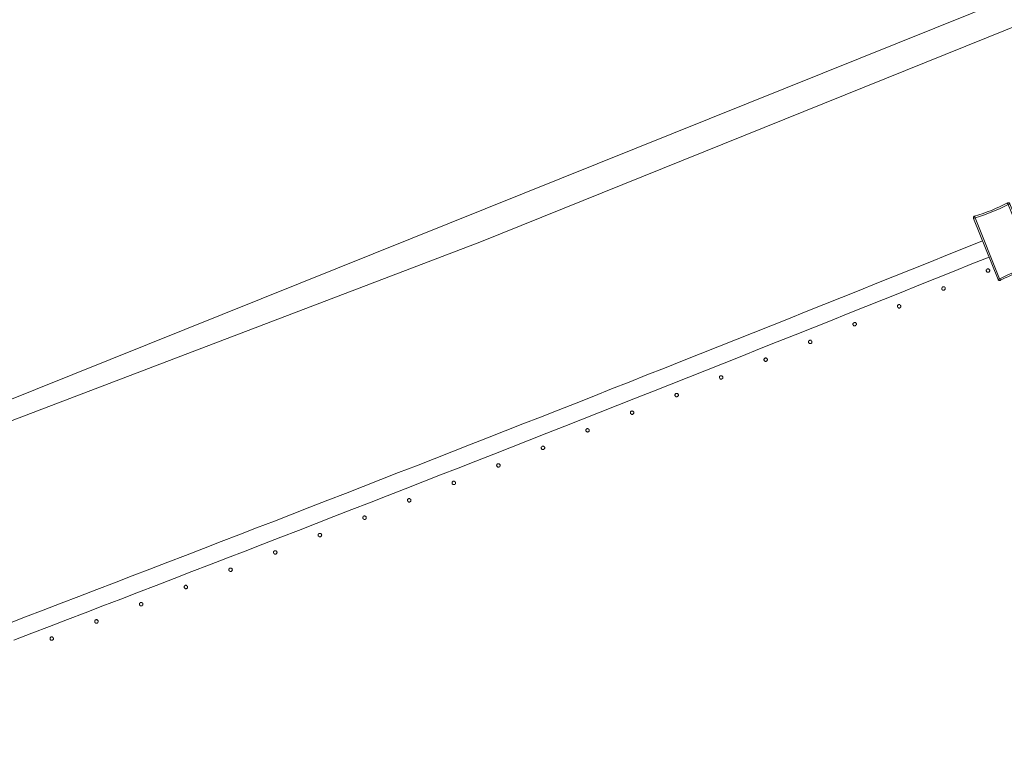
# Model space of a CAD drawing. Header units: millimetres. Extents: x -2624 to 101766, y -16 to 109490.
# Tile 91 of 151: x 49534 to 50665, y 82967 to 83794. Entities that reach past the tile are written whole.
import ezdxf

# ---------------------------------------------------------------- set-up
doc = ezdxf.new("R2010")
doc.units = ezdxf.units.MM
doc.header["$MEASUREMENT"] = 0
doc.layers.add('L1', color=7, linetype='Continuous')
doc.layers.add('VRD _ Clôture.VRD', color=7, linetype='Continuous')

# ---------------------------------------------------------------- blocks, each defined once
blk = doc.blocks.new('Élément de coupe_166')
at = {"layer": 'L1', "color": 7, "linetype": 'Continuous', "lineweight": 15}
blk.add_line((48551.4, 82966.7), (67799.4, 90702.2), dxfattribs=at)
blk = doc.blocks.new('Élément de coupe_169')
at = {"layer": 'VRD _ Clôture.VRD', "color": 7, "linetype": 'Continuous', "lineweight": 15}
for p, q in [((50599.6, 83523.3), (50619.9, 83531.4)), ((50619.9, 83531.4), (50639.7, 83539.4)), ((50579.3, 83515.1), (50599.6, 83523.3)), ((50627.4, 83512.9), (50647.1, 83520.8)), ((50559, 83506.9), (50579.3, 83515.1)), ((50607.1, 83504.7), (50627.4, 83512.9)), ((50518.4, 83490.6), (50538.7, 83498.8)), ((50538.7, 83498.8), (50559, 83506.9)), ((50586.8, 83496.5), (50607.1, 83504.7)), ((50498.1, 83482.5), (50518.4, 83490.6)), ((50546.2, 83480.2), (50566.5, 83488.4)), ((50566.5, 83488.4), (50586.8, 83496.5)), ((50477.8, 83474.3), (50498.1, 83482.5)), ((50525.9, 83472), (50546.2, 83480.2)), ((50437.2, 83458.1), (50457.5, 83466.2)), ((50457.5, 83466.2), (50477.8, 83474.3)), ((50485.2, 83455.8), (50505.6, 83463.9)), ((50505.6, 83463.9), (50525.9, 83472)), ((50416.9, 83450), (50437.2, 83458.1)), ((50464.9, 83447.6), (50485.2, 83455.8)), ((50376.2, 83433.7), (50396.5, 83441.8)), ((50396.5, 83441.8), (50416.9, 83450)), ((50444.6, 83439.5), (50464.9, 83447.6)), ((50355.9, 83425.6), (50376.2, 83433.7)), ((50403.9, 83423.3), (50424.3, 83431.4)), ((50424.3, 83431.4), (50444.6, 83439.5)), ((50335.5, 83417.6), (50355.9, 83425.6)), ((50383.6, 83415.2), (50403.9, 83423.3)), ((50294.9, 83401.4), (50315.2, 83409.5)), ((50315.2, 83409.5), (50335.5, 83417.6)), ((50342.9, 83399), (50363.3, 83407.1)), ((50363.3, 83407.1), (50383.6, 83415.2)), ((50274.5, 83393.3), (50294.9, 83401.4)), ((50322.6, 83390.9), (50342.9, 83399)), ((50233.8, 83377.2), (50254.2, 83385.3)), ((50254.2, 83385.3), (50274.5, 83393.3)), ((50302.2, 83382.8), (50322.6, 83390.9)), ((50213.5, 83369.2), (50233.8, 83377.2)), ((50261.6, 83366.7), (50281.9, 83374.7)), ((50281.9, 83374.7), (50302.2, 83382.8)), ((50193.1, 83361.1), (50213.5, 83369.2)), ((50241.2, 83358.6), (50261.6, 83366.7)), ((50152.4, 83345), (50172.8, 83353.1)), ((50172.8, 83353.1), (50193.1, 83361.1)), ((50200.5, 83342.5), (50220.9, 83350.6)), ((50220.9, 83350.6), (50241.2, 83358.6)), ((50132.1, 83337), (50152.4, 83345)), ((50180.1, 83334.5), (50200.5, 83342.5)), ((50091.4, 83321), (50111.7, 83329)), ((50111.7, 83329), (50132.1, 83337)), ((50159.8, 83326.4), (50180.1, 83334.5)), ((50071, 83313), (50091.4, 83321)), ((50119, 83310.4), (50139.4, 83318.4)), ((50139.4, 83318.4), (50159.8, 83326.4)), ((50030.2, 83297), (50050.6, 83305)), ((50050.6, 83305), (50071, 83313)), ((50098.7, 83302.4), (50119, 83310.4)), ((50009.9, 83289), (50030.2, 83297)), ((50057.9, 83286.4), (50078.3, 83294.4)), ((50078.3, 83294.4), (50098.7, 83302.4)), ((49989.5, 83281.1), (50009.9, 83289)), ((50037.5, 83278.4), (50057.9, 83286.4)), ((49948.7, 83265.1), (49969.1, 83273.1)), ((49969.1, 83273.1), (49989.5, 83281.1)), ((50017.2, 83270.4), (50037.5, 83278.4)), ((49928.3, 83257.2), (49948.7, 83265.1)), ((49976.4, 83254.5), (49996.8, 83262.4)), ((49996.8, 83262.4), (50017.2, 83270.4)), ((49887.6, 83241.3), (49908, 83249.2)), ((49908, 83249.2), (49928.3, 83257.2)), ((49956, 83246.5), (49976.4, 83254.5)), ((49867.2, 83233.4), (49887.6, 83241.3)), ((49915.2, 83230.6), (49935.6, 83238.5)), ((49935.6, 83238.5), (49956, 83246.5)), ((49846.8, 83225.4), (49867.2, 83233.4)), ((49894.8, 83222.6), (49915.2, 83230.6)), ((49806, 83209.6), (49826.4, 83217.5)), ((49826.4, 83217.5), (49846.8, 83225.4)), ((49854, 83206.8), (49874.4, 83214.7)), ((49874.4, 83214.7), (49894.8, 83222.6)), ((49785.6, 83201.7), (49806, 83209.6)), ((49833.6, 83198.9), (49854, 83206.8)), ((49744.8, 83185.9), (49765.2, 83193.8)), ((49765.2, 83193.8), (49785.6, 83201.7)), ((49813.2, 83190.9), (49833.6, 83198.9)), ((49724.4, 83178), (49744.8, 83185.9)), ((49772.4, 83175.1), (49792.8, 83183)), ((49792.8, 83183), (49813.2, 83190.9)), ((49683.5, 83162.3), (49703.9, 83170.1)), ((49703.9, 83170.1), (49724.4, 83178)), ((49752, 83167.2), (49772.4, 83175.1)), ((49663.1, 83154.4), (49683.5, 83162.3)), ((49711.1, 83151.5), (49731.6, 83159.4)), ((49731.6, 83159.4), (49752, 83167.2)), ((49622.3, 83138.7), (49642.7, 83146.5)), ((49642.7, 83146.5), (49663.1, 83154.4)), ((49690.7, 83143.6), (49711.1, 83151.5)), ((49601.8, 83130.8), (49622.3, 83138.7)), ((49649.9, 83127.9), (49670.3, 83135.7)), ((49670.3, 83135.7), (49690.7, 83143.6)), ((49581.4, 83123), (49601.8, 83130.8)), ((49629.4, 83120), (49649.9, 83127.9)), ((49540.5, 83107.3), (49561, 83115.2)), ((49561, 83115.2), (49581.4, 83123)), ((49609, 83112.2), (49629.4, 83120)), ((49520.1, 83099.5), (49540.5, 83107.3)), ((49568.1, 83096.5), (49588.6, 83104.3)), ((49588.6, 83104.3), (49609, 83112.2)), ((49547.7, 83088.7), (49568.1, 83096.5)), ((49527.2, 83080.8), (49547.7, 83088.7))]:
    blk.add_line(p, q, dxfattribs=at)
blk = doc.blocks.new('Élément de coupe_613')
at = {"layer": 'VRD _ Clôture.VRD', "color": 7, "linetype": 'Continuous', "lineweight": 15}
for p, q in [((49568.8, 83083.1), (49568.7, 83082.8)), ((49568.7, 83082.8), (49568.7, 83082.4)), ((49568.7, 83082.4), (49568.7, 83082.1)), ((49568.7, 83082.1), (49568.8, 83081.8)), ((49568.9, 83083.4), (49568.8, 83083.1)), ((49568.8, 83081.8), (49569, 83081.4)), ((49569.1, 83083.7), (49568.9, 83083.4)), ((49569, 83081.4), (49569.2, 83081.2)), ((49569.6, 83084.2), (49569.4, 83084)), ((49569.4, 83080.9), (49569.7, 83080.7)), ((49570, 83084.3), (49569.6, 83084.2)), ((49569.7, 83080.7), (49570, 83080.6)), ((49570.3, 83084.4), (49570, 83084.3)), ((49570, 83080.6), (49570.4, 83080.5)), ((49570.6, 83084.5), (49570.3, 83084.4)), ((49570.4, 83080.5), (49570.7, 83080.5)), ((49571, 83084.5), (49570.6, 83084.5)), ((49570.7, 83080.5), (49571.1, 83080.5)), ((49571.3, 83084.4), (49571, 83084.5)), ((49571.1, 83080.5), (49571.4, 83080.6)), ((49571.6, 83084.2), (49571.3, 83084.4)), ((49571.4, 83080.6), (49571.7, 83080.8)), ((49571.9, 83084), (49571.6, 83084.2)), ((49571.7, 83080.8), (49572, 83081)), ((49572.4, 83083.5), (49572.2, 83083.8)), ((49572.2, 83081.2), (49572.4, 83081.5)), ((49572.5, 83083.2), (49572.4, 83083.5)), ((49572.4, 83081.5), (49572.6, 83081.8)), ((49572.6, 83082.9), (49572.5, 83083.2)), ((49572.7, 83082.5), (49572.6, 83082.9)), ((49572.6, 83082.2), (49572.7, 83082.5)), ((49572.6, 83081.8), (49572.6, 83082.2))]:
    blk.add_line(p, q, dxfattribs=at)
blk = doc.blocks.new('Élément de coupe_614')
at = {"layer": 'VRD _ Clôture.VRD', "color": 7, "linetype": 'Continuous', "lineweight": 15}
for p, q in [((49620.1, 83102.5), (49620, 83102.1)), ((49620, 83102.1), (49620.1, 83101.8)), ((49620.2, 83102.8), (49620.1, 83102.5)), ((49620.1, 83101.8), (49620.2, 83101.5)), ((49620.3, 83103.1), (49620.2, 83102.8)), ((49620.2, 83101.5), (49620.3, 83101.1)), ((49620.5, 83103.4), (49620.3, 83103.1)), ((49621, 83103.9), (49620.7, 83103.7)), ((49621.3, 83104), (49621, 83103.9)), ((49621.7, 83104.1), (49621.3, 83104)), ((49622, 83104.2), (49621.7, 83104.1)), ((49622.4, 83104.2), (49622, 83104.2)), ((49622.7, 83104.1), (49622.4, 83104.2)), ((49623, 83103.9), (49622.7, 83104.1)), ((49623.3, 83103.7), (49623, 83103.9)), ((49623.8, 83103.2), (49623.6, 83103.5)), ((49623.9, 83102.9), (49623.8, 83103.2)), ((49623.8, 83101.2), (49623.9, 83101.5)), ((49624, 83102.6), (49623.9, 83102.9)), ((49623.9, 83101.5), (49624, 83101.9)), ((49624, 83102.2), (49624, 83102.6)), ((49624, 83101.9), (49624, 83102.2)), ((49620.3, 83101.1), (49620.5, 83100.9)), ((49620.8, 83100.6), (49621.1, 83100.4)), ((49621.1, 83100.4), (49621.4, 83100.3)), ((49621.4, 83100.3), (49621.7, 83100.2)), ((49621.7, 83100.2), (49622.1, 83100.2)), ((49622.1, 83100.2), (49622.4, 83100.2)), ((49622.4, 83100.2), (49622.8, 83100.3)), ((49622.8, 83100.3), (49623.1, 83100.5)), ((49623.1, 83100.5), (49623.4, 83100.7)), ((49623.6, 83100.9), (49623.8, 83101.2))]:
    blk.add_line(p, q, dxfattribs=at)
blk = doc.blocks.new('Élément de coupe_615')
at = {"layer": 'VRD _ Clôture.VRD', "color": 7, "linetype": 'Continuous', "lineweight": 15}
for p, q in [((49673.4, 83123.9), (49673, 83123.9)), ((49673.7, 83123.9), (49673.4, 83123.9)), ((49671.5, 83122.6), (49671.4, 83122.2)), ((49671.4, 83122.2), (49671.4, 83121.9)), ((49671.4, 83121.9), (49671.4, 83121.5)), ((49671.4, 83121.5), (49671.5, 83121.2)), ((49671.6, 83122.9), (49671.5, 83122.6)), ((49671.5, 83121.2), (49671.7, 83120.9)), ((49671.8, 83123.2), (49671.6, 83122.9)), ((49671.7, 83120.9), (49671.9, 83120.6)), ((49672.4, 83123.6), (49672.1, 83123.4)), ((49672.1, 83120.4), (49672.4, 83120.2)), ((49672.7, 83123.8), (49672.4, 83123.6)), ((49672.4, 83120.2), (49672.7, 83120)), ((49673, 83123.9), (49672.7, 83123.8)), ((49672.7, 83120), (49673.1, 83119.9)), ((49673.1, 83119.9), (49673.4, 83119.9)), ((49673.4, 83119.9), (49673.8, 83120)), ((49674, 83123.8), (49673.7, 83123.9)), ((49673.8, 83120), (49674.1, 83120.1)), ((49674.4, 83123.7), (49674, 83123.8)), ((49674.1, 83120.1), (49674.4, 83120.2)), ((49674.7, 83123.5), (49674.4, 83123.7)), ((49674.4, 83120.2), (49674.7, 83120.4)), ((49675.1, 83123), (49674.9, 83123.2)), ((49675, 83120.7), (49675.1, 83121)), ((49675.3, 83122.6), (49675.1, 83123)), ((49675.1, 83121), (49675.3, 83121.3)), ((49675.4, 83122.3), (49675.3, 83122.6)), ((49675.3, 83121.3), (49675.4, 83121.6)), ((49675.4, 83122), (49675.4, 83122.3)), ((49675.4, 83121.6), (49675.4, 83122))]:
    blk.add_line(p, q, dxfattribs=at)
blk = doc.blocks.new('Élément de coupe_616')
at = {"layer": 'VRD _ Clôture.VRD', "color": 7, "linetype": 'Continuous', "lineweight": 15}
for p, q in [((49722.8, 83142), (49722.7, 83141.7)), ((49722.7, 83141.7), (49722.8, 83141.3)), ((49723, 83142.7), (49722.8, 83142.4)), ((49722.8, 83142.4), (49722.8, 83142)), ((49722.8, 83141.3), (49722.9, 83141)), ((49722.9, 83141), (49723, 83140.7)), ((49723.2, 83143), (49723, 83142.7)), ((49723, 83140.7), (49723.2, 83140.4)), ((49723.7, 83143.4), (49723.4, 83143.2)), ((49723.5, 83140.2), (49723.8, 83140)), ((49724, 83143.6), (49723.7, 83143.4)), ((49723.8, 83140), (49724.1, 83139.8)), ((49724.4, 83143.7), (49724, 83143.6)), ((49724.1, 83139.8), (49724.4, 83139.7)), ((49724.7, 83143.7), (49724.4, 83143.7)), ((49724.4, 83139.7), (49724.8, 83139.7)), ((49725, 83143.7), (49724.7, 83143.7)), ((49724.8, 83139.7), (49725.1, 83139.7)), ((49725.4, 83143.6), (49725, 83143.7)), ((49725.1, 83139.7), (49725.5, 83139.8)), ((49725.7, 83143.5), (49725.4, 83143.6)), ((49725.5, 83139.8), (49725.8, 83140)), ((49726, 83143.3), (49725.7, 83143.5)), ((49725.8, 83140), (49726.1, 83140.2)), ((49726.4, 83142.7), (49726.2, 83143)), ((49726.3, 83140.5), (49726.5, 83140.7)), ((49726.6, 83142.4), (49726.4, 83142.7)), ((49726.5, 83140.7), (49726.6, 83141.1)), ((49726.7, 83142.1), (49726.6, 83142.4)), ((49726.6, 83141.1), (49726.7, 83141.4)), ((49726.7, 83141.7), (49726.7, 83142.1)), ((49726.7, 83141.4), (49726.7, 83141.7))]:
    blk.add_line(p, q, dxfattribs=at)
blk = doc.blocks.new('Élément de coupe_617')
at = {"layer": 'VRD _ Clôture.VRD', "color": 7, "linetype": 'Continuous', "lineweight": 15}
for p, q in [((49774.2, 83162.2), (49774.1, 83161.9)), ((49774.1, 83161.9), (49774.1, 83161.5)), ((49774.1, 83161.5), (49774.1, 83161.2)), ((49774.1, 83161.2), (49774.2, 83160.8)), ((49774.3, 83162.5), (49774.2, 83162.2)), ((49774.2, 83160.8), (49774.3, 83160.5)), ((49774.5, 83162.8), (49774.3, 83162.5)), ((49774.3, 83160.5), (49774.6, 83160.2)), ((49775, 83163.3), (49774.7, 83163)), ((49774.8, 83160), (49775.1, 83159.8)), ((49775.3, 83163.4), (49775, 83163.3)), ((49775.1, 83159.8), (49775.4, 83159.7)), ((49775.7, 83163.5), (49775.3, 83163.4)), ((49775.4, 83159.7), (49775.8, 83159.6)), ((49776, 83163.5), (49775.7, 83163.5)), ((49775.8, 83159.6), (49776.1, 83159.5)), ((49776.4, 83163.5), (49776, 83163.5)), ((49776.1, 83159.5), (49776.4, 83159.6)), ((49776.7, 83163.4), (49776.4, 83163.5)), ((49776.4, 83159.6), (49776.8, 83159.7)), ((49777, 83163.3), (49776.7, 83163.4)), ((49776.8, 83159.7), (49777.1, 83159.8)), ((49777.3, 83163.1), (49777, 83163.3)), ((49777.1, 83159.8), (49777.4, 83160)), ((49777.8, 83162.6), (49777.6, 83162.9)), ((49777.6, 83160.3), (49777.8, 83160.6)), ((49777.9, 83162.3), (49777.8, 83162.6)), ((49777.8, 83160.6), (49778, 83160.9)), ((49778, 83161.9), (49777.9, 83162.3)), ((49778.1, 83161.6), (49778, 83161.9)), ((49778, 83161.2), (49778.1, 83161.6)), ((49778, 83160.9), (49778, 83161.2))]:
    blk.add_line(p, q, dxfattribs=at)
blk = doc.blocks.new('Élément de coupe_618')
at = {"layer": 'VRD _ Clôture.VRD', "color": 7, "linetype": 'Continuous', "lineweight": 15}
for p, q in [((49825.5, 83182.1), (49825.4, 83181.7)), ((49825.4, 83181.7), (49825.4, 83181.4)), ((49825.4, 83181.4), (49825.4, 83181)), ((49825.4, 83181), (49825.5, 83180.7)), ((49825.6, 83182.4), (49825.5, 83182.1)), ((49825.5, 83180.7), (49825.7, 83180.4)), ((49825.8, 83182.7), (49825.6, 83182.4)), ((49826.3, 83183.1), (49826, 83182.9)), ((49826.6, 83183.3), (49826.3, 83183.1)), ((49827, 83183.4), (49826.6, 83183.3)), ((49827.3, 83183.4), (49827, 83183.4)), ((49827.7, 83183.4), (49827.3, 83183.4)), ((49828, 83183.3), (49827.7, 83183.4)), ((49828.3, 83183.2), (49828, 83183.3)), ((49828.6, 83183), (49828.3, 83183.2)), ((49829.1, 83182.5), (49828.9, 83182.7)), ((49828.9, 83180.2), (49829.1, 83180.5)), ((49829.2, 83182.1), (49829.1, 83182.5)), ((49829.1, 83180.5), (49829.3, 83180.8)), ((49829.3, 83181.8), (49829.2, 83182.1)), ((49829.4, 83181.5), (49829.3, 83181.8)), ((49829.3, 83181.1), (49829.4, 83181.5)), ((49829.3, 83180.8), (49829.3, 83181.1)), ((49825.7, 83180.4), (49825.9, 83180.1)), ((49826.1, 83179.9), (49826.4, 83179.7)), ((49826.4, 83179.7), (49826.7, 83179.5)), ((49826.7, 83179.5), (49827.1, 83179.4)), ((49827.1, 83179.4), (49827.4, 83179.4)), ((49827.4, 83179.4), (49827.8, 83179.5)), ((49827.8, 83179.5), (49828.1, 83179.6)), ((49828.1, 83179.6), (49828.4, 83179.7)), ((49828.4, 83179.7), (49828.7, 83179.9))]:
    blk.add_line(p, q, dxfattribs=at)
blk = doc.blocks.new('Élément de coupe_619')
at = {"layer": 'VRD _ Clôture.VRD', "color": 7, "linetype": 'Continuous', "lineweight": 15}
for p, q in [((49877.9, 83203.2), (49877.6, 83203)), ((49878.3, 83203.3), (49877.9, 83203.2)), ((49878.6, 83203.3), (49878.3, 83203.3)), ((49879, 83203.3), (49878.6, 83203.3)), ((49879.3, 83203.2), (49879, 83203.3)), ((49879.6, 83203.1), (49879.3, 83203.2)), ((49879.9, 83202.9), (49879.6, 83203.1)), ((49876.8, 83202), (49876.7, 83201.6)), ((49876.7, 83201.6), (49876.7, 83201.3)), ((49876.7, 83201.3), (49876.7, 83200.9)), ((49876.7, 83200.9), (49876.8, 83200.6)), ((49876.9, 83202.3), (49876.8, 83202)), ((49876.8, 83200.6), (49876.9, 83200.3)), ((49877.1, 83202.6), (49876.9, 83202.3)), ((49876.9, 83200.3), (49877.1, 83200)), ((49877.6, 83203), (49877.3, 83202.8)), ((49877.4, 83199.8), (49877.7, 83199.6)), ((49877.7, 83199.6), (49878, 83199.4)), ((49878, 83199.4), (49878.3, 83199.4)), ((49878.3, 83199.4), (49878.7, 83199.3)), ((49878.7, 83199.3), (49879, 83199.4)), ((49879, 83199.4), (49879.4, 83199.5)), ((49879.4, 83199.5), (49879.7, 83199.6)), ((49879.7, 83199.6), (49880, 83199.8)), ((49880.4, 83202.4), (49880.2, 83202.7)), ((49880.2, 83200.1), (49880.4, 83200.4)), ((49880.5, 83202.1), (49880.4, 83202.4)), ((49880.4, 83200.4), (49880.5, 83200.7)), ((49880.6, 83201.7), (49880.5, 83202.1)), ((49880.5, 83200.7), (49880.6, 83201)), ((49880.7, 83201.4), (49880.6, 83201.7)), ((49880.6, 83201), (49880.7, 83201.4))]:
    blk.add_line(p, q, dxfattribs=at)
blk = doc.blocks.new('Élément de coupe_620')
at = {"layer": 'VRD _ Clôture.VRD', "color": 7, "linetype": 'Continuous', "lineweight": 15}
for p, q in [((49928, 83221.9), (49927.9, 83221.6)), ((49927.9, 83221.6), (49927.9, 83221.3)), ((49927.9, 83221.3), (49928, 83220.9)), ((49928.2, 83222.3), (49928, 83221.9)), ((49928, 83220.9), (49928.1, 83220.6)), ((49928.1, 83220.6), (49928.2, 83220.3)), ((49928.4, 83222.5), (49928.2, 83222.3)), ((49928.2, 83220.3), (49928.4, 83220)), ((49928.9, 83223), (49928.6, 83222.8)), ((49928.7, 83219.7), (49929, 83219.5)), ((49929.2, 83223.2), (49928.9, 83223)), ((49929, 83219.5), (49929.3, 83219.4)), ((49929.5, 83223.3), (49929.2, 83223.2)), ((49929.3, 83219.4), (49929.6, 83219.3)), ((49929.9, 83223.3), (49929.5, 83223.3)), ((49929.6, 83219.3), (49930, 83219.3)), ((49930.2, 83223.3), (49929.9, 83223.3)), ((49930, 83219.3), (49930.3, 83219.3)), ((49930.6, 83223.2), (49930.2, 83223.3)), ((49930.3, 83219.3), (49930.6, 83219.4)), ((49930.9, 83223.1), (49930.6, 83223.2)), ((49930.6, 83219.4), (49931, 83219.6)), ((49931.2, 83222.9), (49930.9, 83223.1)), ((49931, 83219.6), (49931.2, 83219.8)), ((49931.6, 83222.3), (49931.4, 83222.6)), ((49931.5, 83220), (49931.7, 83220.3)), ((49931.8, 83222), (49931.6, 83222.3)), ((49931.7, 83220.3), (49931.8, 83220.7)), ((49931.9, 83221.7), (49931.8, 83222)), ((49931.8, 83220.7), (49931.9, 83221)), ((49931.9, 83221.3), (49931.9, 83221.7)), ((49931.9, 83221), (49931.9, 83221.3))]:
    blk.add_line(p, q, dxfattribs=at)
blk = doc.blocks.new('Élément de coupe_621')
at = {"layer": 'VRD _ Clôture.VRD', "color": 7, "linetype": 'Continuous', "lineweight": 15}
for p, q in [((49979.3, 83241.9), (49979.2, 83241.6)), ((49979.2, 83241.6), (49979.2, 83241.3)), ((49979.2, 83241.3), (49979.2, 83240.9)), ((49979.2, 83240.9), (49979.3, 83240.6)), ((49979.4, 83242.3), (49979.3, 83241.9)), ((49979.3, 83240.6), (49979.5, 83240.3)), ((49979.6, 83242.5), (49979.4, 83242.3)), ((49979.5, 83240.3), (49979.7, 83240)), ((49980.1, 83243), (49979.9, 83242.8)), ((49979.9, 83239.7), (49980.2, 83239.5)), ((49980.5, 83243.2), (49980.1, 83243)), ((49980.2, 83239.5), (49980.5, 83239.4)), ((49980.8, 83243.3), (49980.5, 83243.2)), ((49980.5, 83239.4), (49980.9, 83239.3)), ((49981.1, 83243.3), (49980.8, 83243.3)), ((49980.9, 83239.3), (49981.2, 83239.3)), ((49981.5, 83243.3), (49981.1, 83243.3)), ((49981.2, 83239.3), (49981.6, 83239.3)), ((49981.8, 83243.2), (49981.5, 83243.3)), ((49981.6, 83239.3), (49981.9, 83239.4)), ((49982.1, 83243.1), (49981.8, 83243.2)), ((49981.9, 83239.4), (49982.2, 83239.6)), ((49982.4, 83242.9), (49982.1, 83243.1)), ((49982.2, 83239.6), (49982.5, 83239.8)), ((49982.9, 83242.3), (49982.7, 83242.6)), ((49982.7, 83240.1), (49982.9, 83240.3)), ((49983, 83242), (49982.9, 83242.3)), ((49982.9, 83240.3), (49983.1, 83240.7)), ((49983.1, 83241.7), (49983, 83242)), ((49983.2, 83241.3), (49983.1, 83241.7)), ((49983.1, 83240.7), (49983.2, 83241)), ((49983.2, 83241), (49983.2, 83241.3))]:
    blk.add_line(p, q, dxfattribs=at)
blk = doc.blocks.new('Élément de coupe_622')
at = {"layer": 'VRD _ Clôture.VRD', "color": 7, "linetype": 'Continuous', "lineweight": 15}
for p, q in [((50030.5, 83262), (50030.4, 83261.6)), ((50030.4, 83261.6), (50030.4, 83261.3)), ((50030.4, 83261.3), (50030.5, 83261)), ((50030.7, 83262.3), (50030.5, 83262)), ((50030.5, 83261), (50030.6, 83260.6)), ((50030.6, 83260.6), (50030.7, 83260.3)), ((50030.9, 83262.6), (50030.7, 83262.3)), ((50030.7, 83260.3), (50030.9, 83260)), ((50031.4, 83263.1), (50031.1, 83262.8)), ((50031.2, 83259.8), (50031.5, 83259.6)), ((50031.7, 83263.2), (50031.4, 83263.1)), ((50032, 83263.3), (50031.7, 83263.2)), ((50032.4, 83263.3), (50032, 83263.3)), ((50032.7, 83263.3), (50032.4, 83263.3)), ((50033.1, 83263.2), (50032.7, 83263.3)), ((50033.4, 83263.1), (50033.1, 83263.2)), ((50033.1, 83259.5), (50033.5, 83259.6)), ((50033.7, 83262.9), (50033.4, 83263.1)), ((50033.5, 83259.6), (50033.7, 83259.8)), ((50034.1, 83262.4), (50033.9, 83262.7)), ((50034, 83260.1), (50034.2, 83260.4)), ((50034.3, 83262.1), (50034.1, 83262.4)), ((50034.2, 83260.4), (50034.3, 83260.7)), ((50034.4, 83261.7), (50034.3, 83262.1)), ((50034.3, 83260.7), (50034.4, 83261)), ((50034.4, 83261.4), (50034.4, 83261.7)), ((50034.4, 83261), (50034.4, 83261.4)), ((50031.5, 83259.6), (50031.8, 83259.5)), ((50031.8, 83259.5), (50032.1, 83259.4)), ((50032.1, 83259.4), (50032.5, 83259.3)), ((50032.5, 83259.3), (50032.8, 83259.4)), ((50032.8, 83259.4), (50033.1, 83259.5))]:
    blk.add_line(p, q, dxfattribs=at)
blk = doc.blocks.new('Élément de coupe_623')
at = {"layer": 'VRD _ Clôture.VRD', "color": 7, "linetype": 'Continuous', "lineweight": 15}
for p, q in [((50081.9, 83282.4), (50081.7, 83282.1)), ((50082.1, 83282.7), (50081.9, 83282.4)), ((50082.6, 83283.1), (50082.3, 83282.9)), ((50082.9, 83283.3), (50082.6, 83283.1)), ((50083.2, 83283.4), (50082.9, 83283.3)), ((50083.6, 83283.4), (50083.2, 83283.4)), ((50083.9, 83283.4), (50083.6, 83283.4)), ((50084.3, 83283.3), (50083.9, 83283.4)), ((50084.6, 83283.2), (50084.3, 83283.3)), ((50084.9, 83283), (50084.6, 83283.2)), ((50085.3, 83282.5), (50085.1, 83282.8)), ((50085.5, 83282.2), (50085.3, 83282.5)), ((50081.7, 83281.7), (50081.6, 83281.4)), ((50081.6, 83281.4), (50081.7, 83281)), ((50081.7, 83282.1), (50081.7, 83281.7)), ((50081.7, 83281), (50081.8, 83280.7)), ((50081.8, 83280.7), (50081.9, 83280.4)), ((50081.9, 83280.4), (50082.1, 83280.1)), ((50082.4, 83279.9), (50082.7, 83279.7)), ((50082.7, 83279.7), (50083, 83279.5)), ((50083, 83279.5), (50083.3, 83279.5)), ((50083.3, 83279.5), (50083.7, 83279.4)), ((50083.7, 83279.4), (50084, 83279.5)), ((50084, 83279.5), (50084.4, 83279.6)), ((50084.4, 83279.6), (50084.7, 83279.7)), ((50084.7, 83279.7), (50085, 83279.9)), ((50085.2, 83280.2), (50085.4, 83280.5)), ((50085.4, 83280.5), (50085.5, 83280.8)), ((50085.6, 83281.8), (50085.5, 83282.2)), ((50085.5, 83280.8), (50085.6, 83281.1)), ((50085.6, 83281.5), (50085.6, 83281.8)), ((50085.6, 83281.1), (50085.6, 83281.5))]:
    blk.add_line(p, q, dxfattribs=at)
blk = doc.blocks.new('Élément de coupe_624')
at = {"layer": 'VRD _ Clôture.VRD', "color": 7, "linetype": 'Continuous', "lineweight": 15}
for p, q in [((50132.9, 83301.9), (50132.8, 83301.5)), ((50132.8, 83301.5), (50132.9, 83301.2)), ((50133.1, 83302.5), (50132.9, 83302.2)), ((50132.9, 83302.2), (50132.9, 83301.9)), ((50132.9, 83301.2), (50133, 83300.8)), ((50133, 83300.8), (50133.1, 83300.5)), ((50133.3, 83302.8), (50133.1, 83302.5)), ((50133.1, 83300.5), (50133.3, 83300.2)), ((50133.8, 83303.3), (50133.5, 83303.1)), ((50133.6, 83300), (50133.9, 83299.8)), ((50134.1, 83303.4), (50133.8, 83303.3)), ((50133.9, 83299.8), (50134.2, 83299.7)), ((50134.4, 83303.5), (50134.1, 83303.4)), ((50134.2, 83299.7), (50134.5, 83299.6)), ((50134.8, 83303.6), (50134.4, 83303.5)), ((50134.5, 83299.6), (50134.9, 83299.6)), ((50135.1, 83303.5), (50134.8, 83303.6)), ((50134.9, 83299.6), (50135.2, 83299.6)), ((50135.5, 83303.5), (50135.1, 83303.5)), ((50135.2, 83299.6), (50135.6, 83299.7)), ((50135.8, 83303.3), (50135.5, 83303.5)), ((50135.6, 83299.7), (50135.9, 83299.9)), ((50136.1, 83303.1), (50135.8, 83303.3)), ((50135.9, 83299.9), (50136.2, 83300.1)), ((50136.5, 83302.6), (50136.3, 83302.9)), ((50136.4, 83300.3), (50136.6, 83300.6)), ((50136.7, 83302.3), (50136.5, 83302.6)), ((50136.6, 83300.6), (50136.7, 83300.9)), ((50136.8, 83302), (50136.7, 83302.3)), ((50136.7, 83300.9), (50136.8, 83301.3)), ((50136.8, 83301.6), (50136.8, 83302)), ((50136.8, 83301.3), (50136.8, 83301.6))]:
    blk.add_line(p, q, dxfattribs=at)
blk = doc.blocks.new('Élément de coupe_625')
at = {"layer": 'VRD _ Clôture.VRD', "color": 7, "linetype": 'Continuous', "lineweight": 15}
for p, q in [((50184.1, 83322), (50184, 83321.7)), ((50184, 83321.7), (50184.1, 83321.3)), ((50184.3, 83322.7), (50184.1, 83322.4)), ((50184.1, 83322.4), (50184.1, 83322)), ((50184.1, 83321.3), (50184.2, 83321)), ((50184.2, 83321), (50184.3, 83320.7)), ((50184.5, 83323), (50184.3, 83322.7)), ((50184.3, 83320.7), (50184.5, 83320.4)), ((50185, 83323.5), (50184.7, 83323.2)), ((50184.8, 83320.2), (50185.1, 83320)), ((50185.3, 83323.6), (50185, 83323.5)), ((50185.1, 83320), (50185.4, 83319.8)), ((50185.6, 83323.7), (50185.3, 83323.6)), ((50185.4, 83319.8), (50185.7, 83319.8)), ((50186, 83323.7), (50185.6, 83323.7)), ((50185.7, 83319.8), (50186.1, 83319.7)), ((50186.3, 83323.7), (50186, 83323.7)), ((50186.1, 83319.7), (50186.4, 83319.8)), ((50186.7, 83323.6), (50186.3, 83323.7)), ((50186.4, 83319.8), (50186.8, 83319.9)), ((50187, 83323.5), (50186.7, 83323.6)), ((50186.8, 83319.9), (50187.1, 83320)), ((50187.3, 83323.3), (50187, 83323.5)), ((50187.1, 83320), (50187.4, 83320.2)), ((50187.7, 83322.8), (50187.5, 83323.1)), ((50187.6, 83320.5), (50187.8, 83320.8)), ((50187.9, 83322.5), (50187.7, 83322.8)), ((50187.8, 83320.8), (50187.9, 83321.1)), ((50188, 83322.1), (50187.9, 83322.5)), ((50187.9, 83321.1), (50188, 83321.5)), ((50188, 83321.8), (50188, 83322.1)), ((50188, 83321.5), (50188, 83321.8))]:
    blk.add_line(p, q, dxfattribs=at)
blk = doc.blocks.new('Élément de coupe_626')
at = {"layer": 'VRD _ Clôture.VRD', "color": 7, "linetype": 'Continuous', "lineweight": 15}
for p, q in [((50235.3, 83342.6), (50235.2, 83342.3)), ((50235.2, 83342.3), (50235.2, 83341.9)), ((50235.2, 83341.9), (50235.2, 83341.6)), ((50235.2, 83341.6), (50235.3, 83341.2)), ((50235.4, 83342.9), (50235.3, 83342.6)), ((50235.3, 83341.2), (50235.5, 83340.9)), ((50235.6, 83343.2), (50235.4, 83342.9)), ((50235.5, 83340.9), (50235.7, 83340.6)), ((50236.2, 83343.7), (50235.9, 83343.5)), ((50236, 83340.4), (50236.2, 83340.2)), ((50236.5, 83343.8), (50236.2, 83343.7)), ((50236.2, 83340.2), (50236.6, 83340.1)), ((50236.8, 83343.9), (50236.5, 83343.8)), ((50236.6, 83340.1), (50236.9, 83340)), ((50237.1, 83344), (50236.8, 83343.9)), ((50236.9, 83340), (50237.3, 83340)), ((50237.5, 83343.9), (50237.1, 83344)), ((50237.3, 83340), (50237.6, 83340)), ((50237.8, 83343.9), (50237.5, 83343.9)), ((50237.6, 83340), (50237.9, 83340.1)), ((50238.2, 83343.7), (50237.8, 83343.9)), ((50237.9, 83340.1), (50238.2, 83340.3)), ((50238.4, 83343.5), (50238.2, 83343.7)), ((50238.2, 83340.3), (50238.5, 83340.5)), ((50238.9, 83343), (50238.7, 83343.3)), ((50238.8, 83340.7), (50239, 83341)), ((50239.1, 83342.7), (50238.9, 83343)), ((50239, 83341), (50239.1, 83341.3)), ((50239.2, 83342.4), (50239.1, 83342.7)), ((50239.1, 83341.3), (50239.2, 83341.7)), ((50239.2, 83342), (50239.2, 83342.4)), ((50239.2, 83341.7), (50239.2, 83342))]:
    blk.add_line(p, q, dxfattribs=at)
blk = doc.blocks.new('Élément de coupe_627')
at = {"layer": 'VRD _ Clôture.VRD', "color": 7, "linetype": 'Continuous', "lineweight": 15}
for p, q in [((50286.5, 83362.9), (50286.4, 83362.5)), ((50286.4, 83362.5), (50286.4, 83362.2)), ((50286.4, 83362.2), (50286.4, 83361.8)), ((50286.4, 83361.8), (50286.5, 83361.5)), ((50286.6, 83363.2), (50286.5, 83362.9)), ((50286.5, 83361.5), (50286.7, 83361.2)), ((50286.8, 83363.5), (50286.6, 83363.2)), ((50287.3, 83363.9), (50287, 83363.7)), ((50287.6, 83364.1), (50287.3, 83363.9)), ((50287.9, 83364.2), (50287.6, 83364.1)), ((50288.3, 83364.2), (50287.9, 83364.2)), ((50288.6, 83364.2), (50288.3, 83364.2)), ((50289, 83364.1), (50288.6, 83364.2)), ((50289.3, 83364), (50289, 83364.1)), ((50289.6, 83363.8), (50289.3, 83364)), ((50290.1, 83363.3), (50289.8, 83363.6)), ((50290.2, 83363), (50290.1, 83363.3)), ((50290.1, 83361.3), (50290.3, 83361.6)), ((50290.3, 83362.6), (50290.2, 83363)), ((50290.4, 83362.3), (50290.3, 83362.6)), ((50290.3, 83361.9), (50290.4, 83362.3)), ((50290.3, 83361.6), (50290.3, 83361.9)), ((50286.7, 83361.2), (50286.9, 83360.9)), ((50287.1, 83360.7), (50287.4, 83360.5)), ((50287.4, 83360.5), (50287.7, 83360.3)), ((50287.7, 83360.3), (50288.1, 83360.2)), ((50288.1, 83360.2), (50288.4, 83360.2)), ((50288.4, 83360.2), (50288.8, 83360.3)), ((50288.8, 83360.3), (50289.1, 83360.4)), ((50289.1, 83360.4), (50289.4, 83360.5)), ((50289.4, 83360.5), (50289.7, 83360.7)), ((50289.9, 83361), (50290.1, 83361.3))]:
    blk.add_line(p, q, dxfattribs=at)
blk = doc.blocks.new('Élément de coupe_628')
at = {"layer": 'VRD _ Clôture.VRD', "color": 7, "linetype": 'Continuous', "lineweight": 15}
for p, q in [((50338.4, 83384.2), (50338.2, 83384)), ((50338.8, 83384.4), (50338.4, 83384.2)), ((50339.1, 83384.5), (50338.8, 83384.4)), ((50339.4, 83384.5), (50339.1, 83384.5)), ((50339.8, 83384.5), (50339.4, 83384.5)), ((50340.1, 83384.4), (50339.8, 83384.5)), ((50340.4, 83384.3), (50340.1, 83384.4)), ((50340.7, 83384.1), (50340.4, 83384.3)), ((50337.6, 83383.2), (50337.5, 83382.8)), ((50337.5, 83382.8), (50337.5, 83382.5)), ((50337.5, 83382.5), (50337.5, 83382.1)), ((50337.5, 83382.1), (50337.6, 83381.8)), ((50337.7, 83383.5), (50337.6, 83383.2)), ((50337.6, 83381.8), (50337.8, 83381.5)), ((50337.9, 83383.8), (50337.7, 83383.5)), ((50337.8, 83381.5), (50338, 83381.2)), ((50338.2, 83381), (50338.5, 83380.8)), ((50338.5, 83380.8), (50338.9, 83380.6)), ((50338.9, 83380.6), (50339.2, 83380.6)), ((50339.2, 83380.6), (50339.5, 83380.5)), ((50339.5, 83380.5), (50339.9, 83380.6)), ((50339.9, 83380.6), (50340.2, 83380.7)), ((50340.2, 83380.7), (50340.5, 83380.8)), ((50340.5, 83380.8), (50340.8, 83381)), ((50341.2, 83383.6), (50341, 83383.9)), ((50341.1, 83381.3), (50341.3, 83381.6)), ((50341.3, 83383.3), (50341.2, 83383.6)), ((50341.4, 83382.9), (50341.3, 83383.3)), ((50341.3, 83381.6), (50341.4, 83381.9)), ((50341.5, 83382.6), (50341.4, 83382.9)), ((50341.4, 83381.9), (50341.5, 83382.2)), ((50341.5, 83382.2), (50341.5, 83382.6))]:
    blk.add_line(p, q, dxfattribs=at)
blk = doc.blocks.new('Élément de coupe_629')
at = {"layer": 'VRD _ Clôture.VRD', "color": 7, "linetype": 'Continuous', "lineweight": 15}
for p, q in [((50388.7, 83403.5), (50388.6, 83403.2)), ((50388.6, 83403.2), (50388.6, 83402.8)), ((50388.6, 83402.8), (50388.7, 83402.5)), ((50388.8, 83403.8), (50388.7, 83403.5)), ((50388.7, 83402.5), (50388.8, 83402.1)), ((50389, 83404.1), (50388.8, 83403.8)), ((50388.8, 83402.1), (50388.9, 83401.8)), ((50388.9, 83401.8), (50389.1, 83401.5)), ((50389.6, 83404.6), (50389.3, 83404.4)), ((50389.4, 83401.3), (50389.7, 83401.1)), ((50389.9, 83404.7), (50389.6, 83404.6)), ((50389.7, 83401.1), (50390, 83401)), ((50390.2, 83404.8), (50389.9, 83404.7)), ((50390, 83401), (50390.3, 83400.9)), ((50390.5, 83404.9), (50390.2, 83404.8)), ((50390.3, 83400.9), (50390.7, 83400.9)), ((50390.9, 83404.9), (50390.5, 83404.9)), ((50390.7, 83400.9), (50391, 83400.9)), ((50391.2, 83404.8), (50390.9, 83404.9)), ((50391, 83400.9), (50391.3, 83401)), ((50391.6, 83404.6), (50391.2, 83404.8)), ((50391.3, 83401), (50391.7, 83401.2)), ((50391.8, 83404.4), (50391.6, 83404.6)), ((50391.7, 83401.2), (50391.9, 83401.4)), ((50392.3, 83403.9), (50392.1, 83404.2)), ((50392.2, 83401.6), (50392.4, 83401.9)), ((50392.5, 83403.6), (50392.3, 83403.9)), ((50392.4, 83401.9), (50392.5, 83402.3)), ((50392.6, 83403.3), (50392.5, 83403.6)), ((50392.5, 83402.3), (50392.6, 83402.6)), ((50392.6, 83402.9), (50392.6, 83403.3)), ((50392.6, 83402.6), (50392.6, 83402.9))]:
    blk.add_line(p, q, dxfattribs=at)
blk = doc.blocks.new('Élément de coupe_630')
at = {"layer": 'VRD _ Clôture.VRD', "color": 7, "linetype": 'Continuous', "lineweight": 15}
for p, q in [((50439.8, 83423.9), (50439.7, 83423.6)), ((50439.7, 83423.6), (50439.7, 83423.2)), ((50439.7, 83423.2), (50439.8, 83422.9)), ((50439.9, 83424.2), (50439.8, 83423.9)), ((50439.8, 83422.9), (50439.9, 83422.5)), ((50440.1, 83424.5), (50439.9, 83424.2)), ((50439.9, 83422.5), (50440, 83422.2)), ((50440, 83422.2), (50440.2, 83421.9)), ((50440.7, 83425), (50440.4, 83424.8)), ((50440.5, 83421.7), (50440.8, 83421.5)), ((50441, 83425.1), (50440.7, 83425)), ((50440.8, 83421.5), (50441.1, 83421.4)), ((50441.3, 83425.2), (50441, 83425.1)), ((50441.1, 83421.4), (50441.4, 83421.3)), ((50441.6, 83425.3), (50441.3, 83425.2)), ((50441.4, 83421.3), (50441.8, 83421.3)), ((50442, 83425.2), (50441.6, 83425.3)), ((50441.8, 83421.3), (50442.1, 83421.3)), ((50442.3, 83425.2), (50442, 83425.2)), ((50442.1, 83421.3), (50442.5, 83421.4)), ((50442.7, 83425), (50442.3, 83425.2)), ((50442.5, 83421.4), (50442.8, 83421.6)), ((50442.9, 83424.8), (50442.7, 83425)), ((50442.8, 83421.6), (50443, 83421.8)), ((50443.4, 83424.3), (50443.2, 83424.6)), ((50443.3, 83422), (50443.5, 83422.3)), ((50443.6, 83424), (50443.4, 83424.3)), ((50443.5, 83422.3), (50443.6, 83422.6)), ((50443.7, 83423.7), (50443.6, 83424)), ((50443.6, 83422.6), (50443.7, 83423)), ((50443.7, 83423.3), (50443.7, 83423.7)), ((50443.7, 83423), (50443.7, 83423.3))]:
    blk.add_line(p, q, dxfattribs=at)
blk = doc.blocks.new('Élément de coupe_631')
at = {"layer": 'VRD _ Clôture.VRD', "color": 7, "linetype": 'Continuous', "lineweight": 15}
for p, q in [((50490.9, 83444.3), (50490.8, 83444)), ((50490.8, 83444), (50490.8, 83443.6)), ((50490.8, 83443.6), (50490.8, 83443.3)), ((50490.8, 83443.3), (50490.9, 83443)), ((50491, 83444.6), (50490.9, 83444.3)), ((50490.9, 83443), (50491.1, 83442.6)), ((50491.2, 83444.9), (50491, 83444.6)), ((50491.1, 83442.6), (50491.3, 83442.4)), ((50491.7, 83445.4), (50491.5, 83445.2)), ((50491.6, 83442.1), (50491.9, 83441.9)), ((50492.1, 83445.6), (50491.7, 83445.4)), ((50491.9, 83441.9), (50492.2, 83441.8)), ((50492.4, 83445.7), (50492.1, 83445.6)), ((50492.2, 83441.8), (50492.5, 83441.7)), ((50492.7, 83445.7), (50492.4, 83445.7)), ((50492.5, 83441.7), (50492.9, 83441.7)), ((50493.1, 83445.7), (50492.7, 83445.7)), ((50492.9, 83441.7), (50493.2, 83441.7)), ((50493.4, 83445.6), (50493.1, 83445.7)), ((50493.2, 83441.7), (50493.5, 83441.8)), ((50493.7, 83445.5), (50493.4, 83445.6)), ((50493.5, 83441.8), (50493.9, 83442)), ((50494, 83445.3), (50493.7, 83445.5)), ((50493.9, 83442), (50494.1, 83442.2)), ((50494.5, 83444.8), (50494.3, 83445)), ((50494.4, 83442.5), (50494.6, 83442.8)), ((50494.7, 83444.4), (50494.5, 83444.8)), ((50494.6, 83442.8), (50494.7, 83443.1)), ((50494.8, 83444.1), (50494.7, 83444.4)), ((50494.7, 83443.1), (50494.8, 83443.4)), ((50494.8, 83443.8), (50494.8, 83444.1)), ((50494.8, 83443.4), (50494.8, 83443.8))]:
    blk.add_line(p, q, dxfattribs=at)
blk = doc.blocks.new('Élément de coupe_632')
at = {"layer": 'VRD _ Clôture.VRD', "color": 7, "linetype": 'Continuous', "lineweight": 15}
for p, q in [((50542, 83464.8), (50541.9, 83464.5)), ((50541.9, 83464.5), (50541.9, 83464.1)), ((50541.9, 83464.1), (50541.9, 83463.8)), ((50541.9, 83463.8), (50542, 83463.4)), ((50542.1, 83465.1), (50542, 83464.8)), ((50542, 83463.4), (50542.2, 83463.1)), ((50542.3, 83465.4), (50542.1, 83465.1)), ((50542.8, 83465.9), (50542.5, 83465.7)), ((50543.1, 83466), (50542.8, 83465.9)), ((50543.5, 83466.1), (50543.1, 83466)), ((50543.8, 83466.2), (50543.5, 83466.1)), ((50544.1, 83466.2), (50543.8, 83466.2)), ((50544.5, 83466.1), (50544.1, 83466.2)), ((50544.8, 83465.9), (50544.5, 83466.1)), ((50545.1, 83465.8), (50544.8, 83465.9)), ((50545.6, 83465.2), (50545.4, 83465.5)), ((50545.4, 83462.9), (50545.6, 83463.2)), ((50545.7, 83464.9), (50545.6, 83465.2)), ((50545.6, 83463.2), (50545.8, 83463.6)), ((50545.8, 83464.6), (50545.7, 83464.9)), ((50545.9, 83464.2), (50545.8, 83464.6)), ((50545.8, 83463.9), (50545.9, 83464.2)), ((50545.8, 83463.6), (50545.8, 83463.9)), ((50542.2, 83463.1), (50542.4, 83462.8)), ((50542.6, 83462.6), (50542.9, 83462.4)), ((50542.9, 83462.4), (50543.2, 83462.3)), ((50543.2, 83462.3), (50543.6, 83462.2)), ((50543.6, 83462.2), (50543.9, 83462.2)), ((50543.9, 83462.2), (50544.3, 83462.2)), ((50544.3, 83462.2), (50544.6, 83462.3)), ((50544.6, 83462.3), (50544.9, 83462.5)), ((50544.9, 83462.5), (50545.2, 83462.7))]:
    blk.add_line(p, q, dxfattribs=at)
blk = doc.blocks.new('Élément de coupe_633')
at = {"layer": 'VRD _ Clôture.VRD', "color": 7, "linetype": 'Continuous', "lineweight": 15}
for p, q in [((50593.3, 83485.9), (50593.2, 83485.6)), ((50593.9, 83486.4), (50593.6, 83486.2)), ((50594.2, 83486.6), (50593.9, 83486.4)), ((50594.5, 83486.7), (50594.2, 83486.6)), ((50594.8, 83486.7), (50594.5, 83486.7)), ((50595.2, 83486.7), (50594.8, 83486.7)), ((50595.5, 83486.6), (50595.2, 83486.7)), ((50595.9, 83486.5), (50595.5, 83486.6)), ((50596.1, 83486.3), (50595.9, 83486.5)), ((50596.6, 83485.8), (50596.4, 83486)), ((50596.8, 83485.4), (50596.6, 83485.8)), ((50593, 83485.3), (50592.9, 83485)), ((50592.9, 83485), (50592.9, 83484.6)), ((50592.9, 83484.6), (50593, 83484.3)), ((50593.2, 83485.6), (50593, 83485.3)), ((50593, 83484.3), (50593.1, 83484)), ((50593.1, 83484), (50593.2, 83483.6)), ((50593.2, 83483.6), (50593.4, 83483.4)), ((50593.7, 83483.1), (50594, 83482.9)), ((50594, 83482.9), (50594.3, 83482.8)), ((50594.3, 83482.8), (50594.6, 83482.7)), ((50594.6, 83482.7), (50595, 83482.7)), ((50595, 83482.7), (50595.3, 83482.7)), ((50595.3, 83482.7), (50595.7, 83482.8)), ((50595.7, 83482.8), (50596, 83483)), ((50596, 83483), (50596.3, 83483.2)), ((50596.5, 83483.5), (50596.7, 83483.8)), ((50596.7, 83483.8), (50596.8, 83484.1)), ((50596.9, 83485.1), (50596.8, 83485.4)), ((50596.8, 83484.1), (50596.9, 83484.4)), ((50596.9, 83484.8), (50596.9, 83485.1)), ((50596.9, 83484.4), (50596.9, 83484.8))]:
    blk.add_line(p, q, dxfattribs=at)
blk = doc.blocks.new('Élément de coupe_634')
at = {"layer": 'VRD _ Clôture.VRD', "color": 7, "linetype": 'Continuous', "lineweight": 15}
for p, q in [((50644, 83505.5), (50643.9, 83505.2)), ((50643.9, 83505.2), (50644, 83504.8)), ((50644.2, 83506.2), (50644, 83505.9)), ((50644, 83505.9), (50644, 83505.5)), ((50644, 83504.8), (50644.1, 83504.5)), ((50644.1, 83504.5), (50644.3, 83504.2)), ((50644.4, 83506.5), (50644.2, 83506.2)), ((50644.3, 83504.2), (50644.5, 83503.9)), ((50644.9, 83507), (50644.6, 83506.7)), ((50644.7, 83503.7), (50645, 83503.5)), ((50645.2, 83507.1), (50644.9, 83507)), ((50645, 83503.5), (50645.3, 83503.4)), ((50645.5, 83507.2), (50645.2, 83507.1)), ((50645.3, 83503.4), (50645.7, 83503.3)), ((50645.9, 83507.3), (50645.5, 83507.2)), ((50645.7, 83503.3), (50646, 83503.3)), ((50646.2, 83507.2), (50645.9, 83507.3)), ((50646, 83503.3), (50646.4, 83503.3)), ((50646.6, 83507.2), (50646.2, 83507.2)), ((50646.4, 83503.3), (50646.7, 83503.4)), ((50646.9, 83507), (50646.6, 83507.2)), ((50646.7, 83503.4), (50647, 83503.6)), ((50647.2, 83506.8), (50646.9, 83507)), ((50647, 83503.6), (50647.3, 83503.8)), ((50647.6, 83506.3), (50647.4, 83506.6)), ((50647.5, 83504), (50647.7, 83504.3)), ((50647.8, 83506), (50647.6, 83506.3)), ((50647.7, 83504.3), (50647.8, 83504.6)), ((50647.9, 83505.7), (50647.8, 83506)), ((50647.8, 83504.6), (50647.9, 83505)), ((50647.9, 83505.3), (50647.9, 83505.7)), ((50647.9, 83505), (50647.9, 83505.3))]:
    blk.add_line(p, q, dxfattribs=at)
blk = doc.blocks.new('Élément de coupe_1420')
at = {"layer": 'VRD _ Clôture.VRD', "color": 7, "linetype": 'Continuous', "lineweight": 15}
for p, q in [((50649.8, 83574.4), (50654.4, 83576.4)), ((50654.4, 83576.4), (50659.1, 83578.5)), ((50659.9, 83576.7), (50655.2, 83574.6)), ((50659.1, 83578.5), (50663.7, 83580.7)), ((50664.5, 83579), (50659.9, 83576.7)), ((50663.7, 83580.7), (50668.2, 83583)), ((50669, 83581.2), (50664.5, 83579)), ((50668.6, 83583.2), (50668.2, 83583)), ((50668.4, 83582.5), (50668.3, 83582.9)), ((50668.7, 83581.9), (50668.4, 83582.5)), ((50668.6, 83583.2), (50669, 83583.2)), ((50669, 83581.2), (50668.7, 83581.9)), ((50669, 83583.2), (50669.4, 83583.2)), ((50669.2, 83581.2), (50669.9, 83581.5)), ((50697.4, 83511.3), (50669.2, 83581.2)), ((50669.8, 83583.1), (50669.4, 83583.2)), ((50669.8, 83583.1), (50670.2, 83582.9)), ((50669.9, 83581.5), (50670.5, 83581.7)), ((50670.2, 83582.9), (50670.5, 83582.7)), ((50670.5, 83582.7), (50670.8, 83582.4)), ((50670.5, 83581.7), (50670.8, 83581.9)), ((50671, 83582), (50670.8, 83582.4)), ((50699.3, 83511.9), (50671, 83582)), ((50629.1, 83566), (50629.2, 83566.4)), ((50629.1, 83565.5), (50629.1, 83566)), ((50629.3, 83565.1), (50629.1, 83565.5)), ((50629.2, 83566.4), (50629.3, 83566.8)), ((50629.3, 83566.8), (50629.5, 83567.1)), ((50629.3, 83565.1), (50657.6, 83495.1)), ((50629.8, 83565.3), (50629.4, 83565.2)), ((50629.5, 83567.1), (50629.8, 83567.4)), ((50629.8, 83567.4), (50630.2, 83567.6)), ((50630.4, 83565.5), (50629.8, 83565.3)), ((50630.2, 83567.6), (50630.6, 83567.8)), ((50631.1, 83565.8), (50630.4, 83565.5)), ((50635.4, 83569.3), (50630.6, 83567.8)), ((50630.7, 83567.3), (50630.6, 83567.7)), ((50631, 83566.7), (50630.7, 83567.3)), ((50631.2, 83566), (50631, 83566.7)), ((50631.1, 83565.8), (50659.3, 83495.9)), ((50631.2, 83566), (50636, 83567.4)), ((50635.4, 83569.3), (50640.2, 83570.9)), ((50640.9, 83569), (50636, 83567.4)), ((50640.2, 83570.9), (50645, 83572.6)), ((50645.7, 83570.8), (50640.9, 83569)), ((50645, 83572.6), (50649.8, 83574.4)), ((50650.5, 83572.6), (50645.7, 83570.8)), ((50655.2, 83574.6), (50650.5, 83572.6)), ((50687.7, 83508), (50692.5, 83509.6)), ((50697.3, 83511.1), (50692.5, 83509.6)), ((50693.1, 83507.8), (50698, 83509.3)), ((50697.3, 83511.1), (50697.6, 83510.4)), ((50697.4, 83511.3), (50698.1, 83511.5)), ((50697.6, 83510.4), (50697.8, 83509.8)), ((50697.8, 83509.8), (50697.9, 83509.4)), ((50698, 83509.3), (50698.4, 83509.4)), ((50698.1, 83511.5), (50698.7, 83511.8)), ((50698.4, 83509.4), (50698.7, 83509.7)), ((50698.7, 83511.8), (50699.1, 83511.9)), ((50698.7, 83509.7), (50699, 83510)), ((50699, 83510), (50699.2, 83510.3)), ((50699.2, 83510.3), (50699.4, 83510.7)), ((50699.4, 83511.5), (50699.3, 83511.9)), ((50699.4, 83511.1), (50699.4, 83511.5)), ((50699.4, 83510.7), (50699.4, 83511.1)), ((50659.5, 83495.8), (50664, 83498.1)), ((50664, 83498.1), (50668.6, 83500.3)), ((50664.9, 83496.4), (50669.4, 83498.6)), ((50668.6, 83500.3), (50673.3, 83502.4)), ((50669.4, 83498.6), (50674.1, 83500.7)), ((50673.3, 83502.4), (50678, 83504.4)), ((50674.1, 83500.7), (50678.8, 83502.6)), ((50678, 83504.4), (50682.8, 83506.3)), ((50678.8, 83502.6), (50683.5, 83504.5)), ((50682.8, 83506.3), (50687.7, 83508)), ((50688.3, 83506.2), (50683.5, 83504.5)), ((50688.3, 83506.2), (50693.1, 83507.8)), ((50657.7, 83494.7), (50657.6, 83495.1)), ((50658.1, 83495.3), (50657.7, 83495.1)), ((50657.7, 83494.7), (50658, 83494.4)), ((50658, 83494.4), (50658.3, 83494.1)), ((50658.6, 83495.6), (50658.1, 83495.3)), ((50658.3, 83494.1), (50658.7, 83494)), ((50659.3, 83495.9), (50658.6, 83495.6)), ((50659.1, 83493.9), (50658.7, 83494)), ((50659.1, 83493.9), (50659.5, 83493.8)), ((50659.5, 83495.8), (50659.8, 83495.2)), ((50659.5, 83493.8), (50660, 83493.9)), ((50659.8, 83495.2), (50660.1, 83494.6)), ((50660, 83493.9), (50660.3, 83494.1)), ((50660.1, 83494.6), (50660.3, 83494.2)), ((50660.3, 83494.1), (50664.9, 83496.4))]:
    blk.add_line(p, q, dxfattribs=at)
blk = doc.blocks.new('Élément de coupe_1488')
at = {"layer": 'L1', "color": 7, "linetype": 'Continuous', "lineweight": 15}
for p, q in [((67459.2, 90564.8), (50064.3, 83538.5)), ((50064.3, 83538.5), (49399.2, 83284.9))]:
    blk.add_line(p, q, dxfattribs=at)

msp = doc.modelspace()

# ---------------------------------------------------------------- block references
at = {"layer": 'L1', "lineweight": 0}
for name in ['Élément de coupe_166', 'Élément de coupe_1488']:
    msp.add_blockref(name, (0, 0), dxfattribs=at)
at = {"layer": 'VRD _ Clôture.VRD', "lineweight": 0}
for name in ['Élément de coupe_1420', 'Élément de coupe_169', 'Élément de coupe_634', 'Élément de coupe_633', 'Élément de coupe_632', 'Élément de coupe_631', 'Élément de coupe_630', 'Élément de coupe_629', 'Élément de coupe_628', 'Élément de coupe_627', 'Élément de coupe_626', 'Élément de coupe_625', 'Élément de coupe_624', 'Élément de coupe_623', 'Élément de coupe_622', 'Élément de coupe_621', 'Élément de coupe_620', 'Élément de coupe_619', 'Élément de coupe_618', 'Élément de coupe_617', 'Élément de coupe_616', 'Élément de coupe_615', 'Élément de coupe_614', 'Élément de coupe_613']:
    msp.add_blockref(name, (0, 0), dxfattribs=at)

doc.saveas('drawing.dxf')
